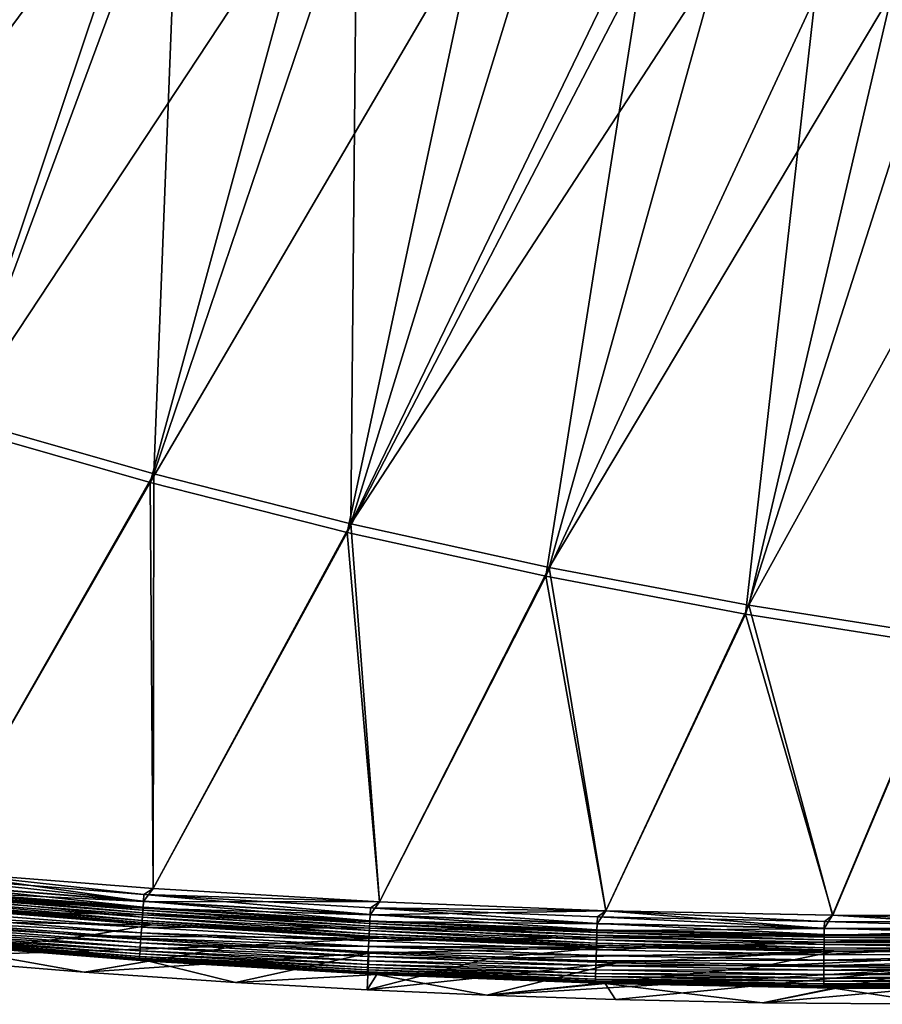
# Model space of a CAD drawing. Header units: metres. Extents: x 0 to 1400, y -1400 to 0.
# Tile 27 of 256: x 356 to 427, y -1400 to -1319. Entities that reach past the tile are written whole.
import ezdxf

# ---------------------------------------------------------------- set-up
doc = ezdxf.new("R2010")
doc.units = ezdxf.units.M

msp = doc.modelspace()

# ---------------------------------------------------------------- linework, layer by layer
at = {"layer": 'None'}
for points in [[(369.142578, -1302.792603, -29.789406), (354.681274, -1298.208374, -29.79483), (351.039581, -1351.628052)], [(334.803131, -1347.221802, -3), (354.025055, -1299.561279, -32.380047), (367.023651, -1303.710327, -32.375198)], [(367.08017, -1356.223145), (369.142578, -1302.792603, -29.789406), (351.039581, -1351.628052)], [(383.759338, -1306.939819, -29.783747), (369.142578, -1302.792603, -29.789406), (367.08017, -1356.223145)], [(350.705841, -1352.335571, -3), (334.803131, -1347.221802, -3), (367.023651, -1303.710327, -32.375198)], [(350.705841, -1352.335571, -3), (367.023651, -1303.710327, -32.375198), (380.231079, -1307.529175, -32.370125)], [(366.763672, -1356.939453, -3), (350.705841, -1352.335571, -3), (380.231079, -1307.529175, -32.370125)], [(366.763672, -1356.939453, -3), (380.231079, -1307.529175, -32.370125), (393.639313, -1311.012207, -32.364841)], [(383.256927, -1360.313232), (383.759338, -1306.939819, -29.783747), (367.08017, -1356.223145)], [(383.256927, -1360.313232), (398.51947, -1310.651245, -29.777874), (383.759338, -1306.939819, -29.783747)], [(406.39563, -1312.441406, -29.774683), (398.51947, -1310.651245, -29.777874), (383.256927, -1360.313232)], [(382.957916, -1361.037842, -3), (366.763672, -1356.939453, -3), (393.639313, -1311.012207, -32.364841)], [(382.957916, -1361.037842, -3), (393.639313, -1311.012207, -32.364841), (407.246643, -1314.153687, -32.35936)], [(413.478149, -1313.940308, -29.771782), (406.39563, -1312.441406, -29.774683), (383.256927, -1360.313232)], [(399.270569, -1364.636108, -3), (382.957916, -1361.037842, -3), (407.246643, -1314.153687, -32.35936)], [(413.478149, -1313.940308, -29.771782), (383.256927, -1360.313232), (399.551849, -1363.903687)], [(399.270569, -1364.636108, -3), (407.246643, -1314.153687, -32.35936), (421.397583, -1317.011841, -32.35355)], [(427.733612, -1316.643921, -29.765865), (413.478149, -1313.940308, -29.771782), (399.551849, -1363.903687)], [(415.684387, -1367.740601, -3), (399.270569, -1364.636108, -3), (421.397583, -1317.011841, -32.35355)], [(427.733612, -1316.643921, -29.765865), (399.551849, -1363.903687), (415.947754, -1367.000732)], [(415.684387, -1367.740601, -3), (421.397583, -1317.011841, -32.35355), (431.363647, -1318.779419, -32.349392)], [(442.43811, -1319.00061, -29.759661), (427.733612, -1316.643921, -29.765865), (415.947754, -1367.000732)], [(432.182953, -1370.358032, -3), (415.684387, -1367.740601, -3), (431.363647, -1318.779419, -32.349392)], [(442.43811, -1319.00061, -29.759661), (415.947754, -1367.000732), (432.428131, -1369.611206)], [(348.437866, -1388.836304), (367.08017, -1356.223145), (351.039581, -1351.628052)], [(348.439728, -1388.836548, -3), (350.705841, -1352.335571, -3), (366.763672, -1356.939453, -3)], [(348.437866, -1388.836304), (367.008392, -1390.293457), (367.08017, -1356.223145)], [(367.008392, -1390.293457), (383.256927, -1360.313232), (367.08017, -1356.223145)], [(367.010254, -1390.293579, -3), (348.439728, -1388.836548, -3), (366.763672, -1356.939453, -3)], [(367.010254, -1390.293579, -3), (366.763672, -1356.939453, -3), (382.957916, -1361.037842, -3)], [(367.008392, -1390.293457), (385.603729, -1391.390015), (383.256927, -1360.313232)], [(385.603729, -1391.390015), (399.551849, -1363.903687), (383.256927, -1360.313232)], [(385.60556, -1391.390137, -3), (367.010254, -1390.293579, -3), (382.957916, -1361.037842, -3)], [(385.60556, -1391.390137, -3), (382.957916, -1361.037842, -3), (399.270569, -1364.636108, -3)], [(385.603729, -1391.390015), (404.216827, -1392.125366), (399.551849, -1363.903687)], [(404.216827, -1392.125366), (415.947754, -1367.000732), (399.551849, -1363.903687)], [(404.218628, -1392.125488, -3), (385.60556, -1391.390137, -3), (399.270569, -1364.636108, -3)], [(404.218628, -1392.125488, -3), (399.270569, -1364.636108, -3), (415.684387, -1367.740601, -3)], [(404.216827, -1392.125366), (422.840698, -1392.49939), (415.947754, -1367.000732)], [(422.840698, -1392.49939), (432.428131, -1369.611206), (415.947754, -1367.000732)], [(422.842499, -1392.49939, -3), (404.218628, -1392.125488, -3), (415.684387, -1367.740601, -3)], [(422.842499, -1392.49939, -3), (415.684387, -1367.740601, -3), (432.182953, -1370.358032, -3)], [(422.840698, -1392.49939), (441.468323, -1392.511841), (432.428131, -1369.611206)], [(441.470093, -1392.511841, -3), (422.842499, -1392.49939, -3), (432.182953, -1370.358032, -3)], [(366.221008, -1391.353271, -0.112516), (348.437866, -1388.836304), (347.628265, -1389.890259, -0.112516)], [(347.630493, -1389.865356, -3.221156), (347.679474, -1389.314819, -3.055977), (366.222748, -1391.328369, -3.221156)], [(347.679474, -1389.314819, -3.055977), (348.439728, -1388.836548, -3), (366.261047, -1390.7771, -3.055977)], [(347.679474, -1389.314819, -3.055977), (366.261047, -1390.7771, -3.055977), (366.222748, -1391.328369, -3.221156)], [(366.221008, -1391.353271, -0.112516), (367.008392, -1390.293457), (348.437866, -1388.836304)], [(348.439728, -1388.836548, -3), (367.010254, -1390.293579, -3), (366.261047, -1390.7771, -3.055977)], [(366.221008, -1391.353271, -0.112516), (347.628265, -1389.890259, -0.112516), (347.578339, -1390.451538, -0.251606)], [(347.585327, -1390.372803, -3.490045), (347.630493, -1389.865356, -3.221156), (366.187439, -1391.83667, -3.490045)], [(347.630493, -1389.865356, -3.221156), (366.222748, -1391.328369, -3.221156), (366.187439, -1391.83667, -3.490045)], [(366.144043, -1392.461548, -0.444534), (347.529816, -1390.996826, -0.444534), (347.439026, -1392.016846, -0.985015)], [(366.130829, -1392.651733, -4.292985), (347.512909, -1391.186646, -4.292985), (347.545654, -1390.818726, -3.851689)], [(366.181976, -1391.915405, -0.251606), (347.578339, -1390.451538, -0.251606), (347.529816, -1390.996826, -0.444534)], [(366.181976, -1391.915405, -0.251606), (347.529816, -1390.996826, -0.444534), (366.144043, -1392.461548, -0.444534)], [(366.156433, -1392.283203, -3.851689), (347.545654, -1390.818726, -3.851689), (347.564697, -1390.604492, -3.660043)], [(366.156433, -1392.283203, -3.851689), (366.130829, -1392.651733, -4.292985), (347.545654, -1390.818726, -3.851689)], [(347.564697, -1390.604492, -3.660043), (347.585327, -1390.372803, -3.490045), (366.171326, -1392.068726, -3.660043)], [(366.171326, -1392.068726, -3.660043), (366.156433, -1392.283203, -3.851689), (347.564697, -1390.604492, -3.660043)], [(366.221008, -1391.353271, -0.112516), (347.578339, -1390.451538, -0.251606), (366.181976, -1391.915405, -0.251606)], [(347.585327, -1390.372803, -3.490045), (366.187439, -1391.83667, -3.490045), (366.171326, -1392.068726, -3.660043)], [(385.603729, -1391.390015), (367.008392, -1390.293457), (366.221008, -1391.353271, -0.112516)], [(366.222748, -1391.328369, -3.221156), (366.261047, -1390.7771, -3.055977), (384.845764, -1392.432007, -3.221156)], [(366.261047, -1390.7771, -3.055977), (367.010254, -1390.293579, -3), (385.60556, -1391.390137, -3)], [(366.261047, -1390.7771, -3.055977), (384.873322, -1391.880127, -3.055977), (384.845764, -1392.432007, -3.221156)], [(366.261047, -1390.7771, -3.055977), (385.60556, -1391.390137, -3), (384.873322, -1391.880127, -3.055977)], [(366.868713, -1393.269897, -5.918313), (346.474365, -1392.942017, -80.052361), (348.207245, -1391.802124, -5.918313)], [(366.099487, -1393.103149, -5.347445), (347.472809, -1391.637451, -5.347445), (347.488281, -1391.463257, -4.797701)], [(366.099487, -1393.103149, -5.347445), (366.868713, -1393.269897, -5.918313), (347.472809, -1391.637451, -5.347445)], [(366.868713, -1393.269897, -5.918313), (348.207245, -1391.802124, -5.918313), (347.472809, -1391.637451, -5.347445)], [(366.111572, -1392.928833, -4.797701), (347.488281, -1391.463257, -4.797701), (347.512909, -1391.186646, -4.292985)], [(366.111572, -1392.928833, -4.797701), (366.099487, -1393.103149, -5.347445), (347.488281, -1391.463257, -4.797701)], [(366.130829, -1392.651733, -4.292985), (366.111572, -1392.928833, -4.797701), (347.512909, -1391.186646, -4.292985)], [(366.171326, -1392.068726, -3.660043), (366.187439, -1391.83667, -3.490045), (384.808716, -1393.173218, -3.660043)], [(384.844513, -1392.457031, -0.112516), (366.221008, -1391.353271, -0.112516), (366.181976, -1391.915405, -0.251606)], [(366.187439, -1391.83667, -3.490045), (366.222748, -1391.328369, -3.221156), (384.820313, -1392.940918, -3.490045)], [(366.187439, -1391.83667, -3.490045), (384.820313, -1392.940918, -3.490045), (384.808716, -1393.173218, -3.660043)], [(384.844513, -1392.457031, -0.112516), (385.603729, -1391.390015), (366.221008, -1391.353271, -0.112516)], [(366.222748, -1391.328369, -3.221156), (384.845764, -1392.432007, -3.221156), (384.820313, -1392.940918, -3.490045)], [(404.216827, -1392.125366), (385.603729, -1391.390015), (384.844513, -1392.457031, -0.112516)], [(384.845764, -1392.432007, -3.221156), (384.873322, -1391.880127, -3.055977), (403.491791, -1393.176147, -3.221156)], [(385.60556, -1391.390137, -3), (404.218628, -1392.125488, -3), (384.873322, -1391.880127, -3.055977)], [(384.873322, -1391.880127, -3.055977), (403.508667, -1392.623779, -3.055977), (403.491791, -1393.176147, -3.221156)], [(384.873322, -1391.880127, -3.055977), (404.218628, -1392.125488, -3), (403.508667, -1392.623779, -3.055977)], [(366.04068, -1393.949585, -1.326719), (347.397583, -1392.482544, -1.326719), (347.359283, -1392.913086, -1.711938)], [(347.397583, -1392.482544, -1.326719), (366.07309, -1393.483154, -0.985015), (347.439026, -1392.016846, -0.985015)], [(366.07309, -1393.483154, -0.985015), (347.397583, -1392.482544, -1.326719), (366.04068, -1393.949585, -1.326719)], [(347.439026, -1392.016846, -0.985015), (366.07309, -1393.483154, -0.985015), (366.144043, -1392.461548, -0.444534)], [(366.07309, -1393.483154, -0.985015), (384.789063, -1393.566528, -0.444534), (366.144043, -1392.461548, -0.444534)], [(384.765686, -1394.034302, -4.797701), (366.111572, -1392.928833, -4.797701), (366.130829, -1392.651733, -4.292985)], [(384.779541, -1393.756958, -4.292985), (366.130829, -1392.651733, -4.292985), (366.156433, -1392.283203, -3.851689)], [(384.779541, -1393.756958, -4.292985), (384.765686, -1394.034302, -4.797701), (366.130829, -1392.651733, -4.292985)], [(384.816376, -1393.019775, -0.251606), (366.181976, -1391.915405, -0.251606), (366.144043, -1392.461548, -0.444534)], [(366.144043, -1392.461548, -0.444534), (384.789063, -1393.566528, -0.444534), (384.816376, -1393.019775, -0.251606)], [(384.797974, -1393.387939, -3.851689), (366.156433, -1392.283203, -3.851689), (366.171326, -1392.068726, -3.660043)], [(384.797974, -1393.387939, -3.851689), (384.779541, -1393.756958, -4.292985), (366.156433, -1392.283203, -3.851689)], [(384.808716, -1393.173218, -3.660043), (384.797974, -1393.387939, -3.851689), (366.171326, -1392.068726, -3.660043)], [(384.844513, -1392.457031, -0.112516), (366.181976, -1391.915405, -0.251606), (384.816376, -1393.019775, -0.251606)], [(403.491058, -1393.201172, -0.112516), (384.844513, -1392.457031, -0.112516), (384.816376, -1393.019775, -0.251606)], [(384.820313, -1392.940918, -3.490045), (384.845764, -1392.432007, -3.221156), (403.476257, -1393.685425, -3.490045)], [(403.491058, -1393.201172, -0.112516), (404.216827, -1392.125366), (384.844513, -1392.457031, -0.112516)], [(384.845764, -1392.432007, -3.221156), (403.491791, -1393.176147, -3.221156), (403.476257, -1393.685425, -3.490045)], [(403.491058, -1393.201172, -0.112516), (422.152924, -1393.585571, -0.112516), (404.216827, -1392.125366)], [(403.491791, -1393.176147, -3.221156), (403.508667, -1392.623779, -3.055977), (422.153198, -1393.560547, -3.221156)], [(404.218628, -1392.125488, -3), (422.159332, -1393.007935, -3.055977), (403.508667, -1392.623779, -3.055977)], [(403.508667, -1392.623779, -3.055977), (422.159332, -1393.007935, -3.055977), (422.153198, -1393.560547, -3.221156)], [(422.152924, -1393.585571, -0.112516), (422.840698, -1392.49939), (404.216827, -1392.125366)], [(404.218628, -1392.125488, -3), (422.842499, -1392.49939, -3), (422.159332, -1393.007935, -3.055977)], [(422.840698, -1392.49939), (422.152924, -1393.585571, -0.112516), (440.822418, -1393.610107, -0.112516)], [(422.842499, -1392.49939, -3), (440.817596, -1393.032471, -3.055977), (422.159332, -1393.007935, -3.055977)], [(441.468323, -1392.511841), (422.840698, -1392.49939), (440.822418, -1393.610107, -0.112516)], [(422.842499, -1392.49939, -3), (441.470093, -1392.511841, -3), (440.817596, -1393.032471, -3.055977)], [(346.474365, -1392.942017, -80.052361), (361.574951, -1394.180176, -80.052361), (346.205963, -1395.929565, -80)], [(361.574951, -1394.180176, -80.052361), (346.474365, -1392.942017, -80.052361), (366.868713, -1393.269897, -5.918313)], [(365.983521, -1394.772583, -2.137379), (347.324463, -1393.304199, -2.137379), (347.293457, -1393.65271, -2.598965)], [(366.010742, -1394.380859, -1.711938), (347.359283, -1392.913086, -1.711938), (347.324463, -1393.304199, -2.137379)], [(366.010742, -1394.380859, -1.711938), (347.324463, -1393.304199, -2.137379), (365.983521, -1394.772583, -2.137379)], [(366.04068, -1393.949585, -1.326719), (347.359283, -1392.913086, -1.711938), (366.010742, -1394.380859, -1.711938)], [(385.547913, -1394.371826, -5.918313), (361.574951, -1394.180176, -80.052361), (366.868713, -1393.269897, -5.918313)], [(384.737946, -1394.589355, -0.985015), (366.07309, -1393.483154, -0.985015), (366.04068, -1393.949585, -1.326719)], [(384.789063, -1393.566528, -0.444534), (366.07309, -1393.483154, -0.985015), (384.737946, -1394.589355, -0.985015)], [(384.756958, -1394.208862, -5.347445), (366.099487, -1393.103149, -5.347445), (366.111572, -1392.928833, -4.797701)], [(384.756958, -1394.208862, -5.347445), (385.547913, -1394.371826, -5.918313), (366.099487, -1393.103149, -5.347445)], [(385.547913, -1394.371826, -5.918313), (366.868713, -1393.269897, -5.918313), (366.099487, -1393.103149, -5.347445)], [(384.765686, -1394.034302, -4.797701), (384.756958, -1394.208862, -5.347445), (366.111572, -1392.928833, -4.797701)], [(403.451355, -1394.502075, -4.292985), (384.779541, -1393.756958, -4.292985), (384.797974, -1393.387939, -3.851689)], [(384.789063, -1393.566528, -0.444534), (403.473846, -1393.764404, -0.251606), (384.816376, -1393.019775, -0.251606)], [(403.462616, -1394.132813, -3.851689), (384.797974, -1393.387939, -3.851689), (384.808716, -1393.173218, -3.660043)], [(403.462616, -1394.132813, -3.851689), (403.451355, -1394.502075, -4.292985), (384.797974, -1393.387939, -3.851689)], [(384.808716, -1393.173218, -3.660043), (384.820313, -1392.940918, -3.490045), (403.469177, -1393.917969, -3.660043)], [(403.469177, -1393.917969, -3.660043), (403.462616, -1394.132813, -3.851689), (384.808716, -1393.173218, -3.660043)], [(384.816376, -1393.019775, -0.251606), (403.473846, -1393.764404, -0.251606), (403.491058, -1393.201172, -0.112516)], [(384.820313, -1392.940918, -3.490045), (403.476257, -1393.685425, -3.490045), (403.469177, -1393.917969, -3.660043)], [(403.473846, -1393.764404, -0.251606), (422.152924, -1393.585571, -0.112516), (403.491058, -1393.201172, -0.112516)], [(403.476257, -1393.685425, -3.490045), (403.491791, -1393.176147, -3.221156), (422.147552, -1394.070068, -3.490045)], [(403.491791, -1393.176147, -3.221156), (422.153198, -1393.560547, -3.221156), (422.147552, -1394.070068, -3.490045)], [(422.153198, -1393.560547, -3.221156), (422.159332, -1393.007935, -3.055977), (440.822205, -1393.585205, -3.221156)], [(422.159332, -1393.007935, -3.055977), (440.817596, -1393.032471, -3.055977), (440.822205, -1393.585205, -3.221156)], [(361.574951, -1394.180176, -80.052361), (373.971252, -1395.018188, -80.052361), (346.205963, -1395.929565, -80)], [(365.920624, -1395.678467, -3.61347), (347.243988, -1394.20874, -3.61347), (347.226044, -1394.4104, -4.157492)], [(365.938232, -1395.424561, -3.09242), (347.266541, -1393.9552, -3.09242), (347.243988, -1394.20874, -3.61347)], [(365.938232, -1395.424561, -3.09242), (347.243988, -1394.20874, -3.61347), (365.920624, -1395.678467, -3.61347)], [(365.95929, -1395.12146, -2.598965), (347.293457, -1393.65271, -2.598965), (347.266541, -1393.9552, -3.09242)], [(365.95929, -1395.12146, -2.598965), (347.266541, -1393.9552, -3.09242), (365.938232, -1395.424561, -3.09242)], [(365.983521, -1394.772583, -2.137379), (347.293457, -1393.65271, -2.598965), (365.95929, -1395.12146, -2.598965)], [(373.971252, -1395.018188, -80.052361), (361.574951, -1394.180176, -80.052361), (385.547913, -1394.371826, -5.918313)], [(384.71463, -1395.056274, -1.326719), (366.04068, -1393.949585, -1.326719), (366.010742, -1394.380859, -1.711938)], [(384.737946, -1394.589355, -0.985015), (366.04068, -1393.949585, -1.326719), (384.71463, -1395.056274, -1.326719)], [(403.457153, -1394.311523, -0.444534), (384.789063, -1393.566528, -0.444534), (384.737946, -1394.589355, -0.985015)], [(403.437531, -1394.954346, -5.347445), (384.756958, -1394.208862, -5.347445), (384.765686, -1394.034302, -4.797701)], [(403.437531, -1394.954346, -5.347445), (404.238434, -1395.108765, -5.918313), (384.756958, -1394.208862, -5.347445)], [(404.238434, -1395.108765, -5.918313), (385.547913, -1394.371826, -5.918313), (384.756958, -1394.208862, -5.347445)], [(403.442871, -1394.779663, -4.797701), (384.765686, -1394.034302, -4.797701), (384.779541, -1393.756958, -4.292985)], [(403.442871, -1394.779663, -4.797701), (403.437531, -1394.954346, -5.347445), (384.765686, -1394.034302, -4.797701)], [(403.451355, -1394.502075, -4.292985), (403.442871, -1394.779663, -4.797701), (384.779541, -1393.756958, -4.292985)], [(403.473846, -1393.764404, -0.251606), (384.789063, -1393.566528, -0.444534), (403.457153, -1394.311523, -0.444534)], [(422.138489, -1394.886963, -4.292985), (403.451355, -1394.502075, -4.292985), (403.462616, -1394.132813, -3.851689)], [(422.146667, -1394.149048, -0.251606), (403.473846, -1393.764404, -0.251606), (403.457153, -1394.311523, -0.444534)], [(422.146667, -1394.149048, -0.251606), (403.457153, -1394.311523, -0.444534), (422.140625, -1394.696411, -0.444534)], [(422.142578, -1394.5177, -3.851689), (403.462616, -1394.132813, -3.851689), (403.469177, -1393.917969, -3.660043)], [(422.142578, -1394.5177, -3.851689), (422.138489, -1394.886963, -4.292985), (403.462616, -1394.132813, -3.851689)], [(403.469177, -1393.917969, -3.660043), (403.476257, -1393.685425, -3.490045), (422.144989, -1394.302612, -3.660043)], [(422.144989, -1394.302612, -3.660043), (422.142578, -1394.5177, -3.851689), (403.469177, -1393.917969, -3.660043)], [(422.152924, -1393.585571, -0.112516), (403.473846, -1393.764404, -0.251606), (422.146667, -1394.149048, -0.251606)], [(403.476257, -1393.685425, -3.490045), (422.147552, -1394.070068, -3.490045), (422.144989, -1394.302612, -3.660043)], [(440.827118, -1394.173584, -0.251606), (422.146667, -1394.149048, -0.251606), (422.140625, -1394.696411, -0.444534)], [(440.827118, -1394.173584, -0.251606), (422.140625, -1394.696411, -0.444534), (440.831696, -1394.720947, -0.444534)], [(440.8302, -1394.542236, -3.851689), (422.142578, -1394.5177, -3.851689), (422.144989, -1394.302612, -3.660043)], [(422.144989, -1394.302612, -3.660043), (422.147552, -1394.070068, -3.490045), (440.8284, -1394.327271, -3.660043)], [(440.8284, -1394.327271, -3.660043), (440.8302, -1394.542236, -3.851689), (422.144989, -1394.302612, -3.660043)], [(440.822418, -1393.610107, -0.112516), (422.152924, -1393.585571, -0.112516), (422.146667, -1394.149048, -0.251606)], [(440.822418, -1393.610107, -0.112516), (422.146667, -1394.149048, -0.251606), (440.827118, -1394.173584, -0.251606)], [(422.147552, -1394.070068, -3.490045), (422.153198, -1393.560547, -3.221156), (440.826477, -1394.094604, -3.490045)], [(422.147552, -1394.070068, -3.490045), (440.826477, -1394.094604, -3.490045), (440.8284, -1394.327271, -3.660043)], [(422.153198, -1393.560547, -3.221156), (440.822205, -1393.585205, -3.221156), (440.826477, -1394.094604, -3.490045)], [(361.353668, -1397.171509, -80), (347.943695, -1394.790161, -5.865956), (346.205963, -1395.929565, -80)], [(346.205963, -1395.929565, -80), (373.971252, -1395.018188, -80.052361), (361.353668, -1397.171509, -80)], [(365.896271, -1396.028931, -4.718482), (347.21283, -1394.558716, -4.718482), (347.204498, -1394.652588, -5.290087)], [(347.943695, -1394.790161, -5.865956), (366.6633, -1396.262451, -5.865956), (347.204498, -1394.652588, -5.290087)], [(347.204498, -1394.652588, -5.290087), (366.6633, -1396.262451, -5.865956), (365.88974, -1396.122925, -5.290087)], [(365.896271, -1396.028931, -4.718482), (347.204498, -1394.652588, -5.290087), (365.88974, -1396.122925, -5.290087)], [(365.906586, -1395.880371, -4.157492), (347.226044, -1394.4104, -4.157492), (347.21283, -1394.558716, -4.718482)], [(365.906586, -1395.880371, -4.157492), (347.21283, -1394.558716, -4.718482), (365.896271, -1396.028931, -4.718482)], [(365.920624, -1395.678467, -3.61347), (347.226044, -1394.4104, -4.157492), (365.906586, -1395.880371, -4.157492)], [(366.6633, -1396.262451, -5.865956), (347.943695, -1394.790161, -5.865956), (361.353668, -1397.171509, -80)], [(373.971252, -1395.018188, -80.052361), (384.744537, -1395.616333, -80.052361), (361.353668, -1397.171509, -80)], [(384.673462, -1395.880249, -2.137379), (365.983521, -1394.772583, -2.137379), (365.95929, -1395.12146, -2.598965)], [(384.693054, -1395.488037, -1.711938), (366.010742, -1394.380859, -1.711938), (365.983521, -1394.772583, -2.137379)], [(384.693054, -1395.488037, -1.711938), (365.983521, -1394.772583, -2.137379), (384.673462, -1395.880249, -2.137379)], [(384.71463, -1395.056274, -1.326719), (366.010742, -1394.380859, -1.711938), (384.693054, -1395.488037, -1.711938)], [(404.238434, -1395.108765, -5.918313), (373.971252, -1395.018188, -80.052361), (385.547913, -1394.371826, -5.918313)], [(404.238434, -1395.108765, -5.918313), (384.744537, -1395.616333, -80.052361), (373.971252, -1395.018188, -80.052361)], [(403.411652, -1395.80249, -1.326719), (384.71463, -1395.056274, -1.326719), (384.693054, -1395.488037, -1.711938)], [(403.425934, -1395.335083, -0.985015), (384.737946, -1394.589355, -0.985015), (384.71463, -1395.056274, -1.326719)], [(403.425934, -1395.335083, -0.985015), (384.71463, -1395.056274, -1.326719), (403.411652, -1395.80249, -1.326719)], [(403.457153, -1394.311523, -0.444534), (384.737946, -1394.589355, -0.985015), (403.425934, -1395.335083, -0.985015)], [(394.555511, -1396.055908, -80.052361), (384.744537, -1395.616333, -80.052361), (404.238434, -1395.108765, -5.918313)], [(422.933746, -1395.481201, -5.918313), (394.555511, -1396.055908, -80.052361), (404.238434, -1395.108765, -5.918313)], [(422.140625, -1394.696411, -0.444534), (403.457153, -1394.311523, -0.444534), (403.425934, -1395.335083, -0.985015)], [(422.140625, -1394.696411, -0.444534), (403.425934, -1395.335083, -0.985015), (422.129272, -1395.720337, -0.985015)], [(422.133484, -1395.339478, -5.347445), (403.437531, -1394.954346, -5.347445), (403.442871, -1394.779663, -4.797701)], [(422.133484, -1395.339478, -5.347445), (422.933746, -1395.481201, -5.918313), (403.437531, -1394.954346, -5.347445)], [(422.933746, -1395.481201, -5.918313), (404.238434, -1395.108765, -5.918313), (403.437531, -1394.954346, -5.347445)], [(422.135437, -1395.164673, -4.797701), (403.442871, -1394.779663, -4.797701), (403.451355, -1394.502075, -4.292985)], [(422.135437, -1395.164673, -4.797701), (422.133484, -1395.339478, -5.347445), (403.442871, -1394.779663, -4.797701)], [(422.138489, -1394.886963, -4.292985), (422.135437, -1395.164673, -4.797701), (403.451355, -1394.502075, -4.292985)], [(440.831696, -1394.720947, -0.444534), (422.140625, -1394.696411, -0.444534), (422.129272, -1395.720337, -0.985015)], [(440.831696, -1394.720947, -0.444534), (422.129272, -1395.720337, -0.985015), (440.84024, -1395.744995, -0.985015)], [(440.835602, -1395.189331, -4.797701), (422.135437, -1395.164673, -4.797701), (422.138489, -1394.886963, -4.292985)], [(440.833282, -1394.911621, -4.292985), (422.138489, -1394.886963, -4.292985), (422.142578, -1394.5177, -3.851689)], [(440.833282, -1394.911621, -4.292985), (440.835602, -1395.189331, -4.797701), (422.138489, -1394.886963, -4.292985)], [(440.8302, -1394.542236, -3.851689), (440.833282, -1394.911621, -4.292985), (422.142578, -1394.5177, -3.851689)], [(361.353668, -1397.171509, -80), (384.744537, -1395.616333, -80.052361), (373.788544, -1398.012207, -80)], [(384.618042, -1396.989258, -4.157492), (365.906586, -1395.880371, -4.157492), (365.896271, -1396.028931, -4.718482)], [(384.628143, -1396.787109, -3.61347), (365.920624, -1395.678467, -3.61347), (365.906586, -1395.880371, -4.157492)], [(384.628143, -1396.787109, -3.61347), (365.906586, -1395.880371, -4.157492), (384.618042, -1396.989258, -4.157492)], [(384.640839, -1396.532959, -3.09242), (365.938232, -1395.424561, -3.09242), (365.920624, -1395.678467, -3.61347)], [(384.640839, -1396.532959, -3.09242), (365.920624, -1395.678467, -3.61347), (384.628143, -1396.787109, -3.61347)], [(384.656006, -1396.229492, -2.598965), (365.95929, -1395.12146, -2.598965), (365.938232, -1395.424561, -3.09242)], [(384.656006, -1396.229492, -2.598965), (365.938232, -1395.424561, -3.09242), (384.640839, -1396.532959, -3.09242)], [(384.673462, -1395.880249, -2.137379), (365.95929, -1395.12146, -2.598965), (384.656006, -1396.229492, -2.598965)], [(384.744537, -1395.616333, -80.052361), (384.595398, -1398.612183, -80), (373.788544, -1398.012207, -80)], [(384.744537, -1395.616333, -80.052361), (394.555511, -1396.055908, -80.052361), (384.595398, -1398.612183, -80)], [(403.386505, -1396.626953, -2.137379), (384.673462, -1395.880249, -2.137379), (384.656006, -1396.229492, -2.598965)], [(403.398468, -1396.234497, -1.711938), (384.693054, -1395.488037, -1.711938), (384.673462, -1395.880249, -2.137379)], [(403.398468, -1396.234497, -1.711938), (384.673462, -1395.880249, -2.137379), (403.386505, -1396.626953, -2.137379)], [(403.411652, -1395.80249, -1.326719), (384.693054, -1395.488037, -1.711938), (403.398468, -1396.234497, -1.711938)], [(422.933746, -1395.481201, -5.918313), (405.097931, -1396.416748, -80.052361), (394.555511, -1396.055908, -80.052361)], [(422.124084, -1396.187988, -1.326719), (403.411652, -1395.80249, -1.326719), (403.398468, -1396.234497, -1.711938)], [(422.129272, -1395.720337, -0.985015), (403.425934, -1395.335083, -0.985015), (403.411652, -1395.80249, -1.326719)], [(422.129272, -1395.720337, -0.985015), (403.411652, -1395.80249, -1.326719), (422.124084, -1396.187988, -1.326719)], [(417.134186, -1396.6875, -80.052361), (405.097931, -1396.416748, -80.052361), (422.933746, -1395.481201, -5.918313)], [(441.62738, -1395.48999, -5.918313), (417.134186, -1396.6875, -80.052361), (422.933746, -1395.481201, -5.918313)], [(431.562134, -1396.813965, -80.052361), (417.134186, -1396.6875, -80.052361), (441.62738, -1395.48999, -5.918313)], [(440.84024, -1395.744995, -0.985015), (422.129272, -1395.720337, -0.985015), (422.124084, -1396.187988, -1.326719)], [(440.84024, -1395.744995, -0.985015), (422.124084, -1396.187988, -1.326719), (440.844147, -1396.212524, -1.326719)], [(440.837067, -1395.364136, -5.347445), (422.133484, -1395.339478, -5.347445), (422.135437, -1395.164673, -4.797701)], [(440.837067, -1395.364136, -5.347445), (441.62738, -1395.48999, -5.918313), (422.133484, -1395.339478, -5.347445)], [(441.62738, -1395.48999, -5.918313), (422.933746, -1395.481201, -5.918313), (422.133484, -1395.339478, -5.347445)], [(440.835602, -1395.189331, -4.797701), (440.837067, -1395.364136, -5.347445), (422.135437, -1395.164673, -4.797701)], [(373.788544, -1398.012207, -80), (366.6633, -1396.262451, -5.865956), (361.353668, -1397.171509, -80)], [(384.610596, -1397.137939, -4.718482), (365.896271, -1396.028931, -4.718482), (365.88974, -1396.122925, -5.290087)], [(366.6633, -1396.262451, -5.865956), (385.400696, -1397.367798, -5.865956), (365.88974, -1396.122925, -5.290087)], [(365.88974, -1396.122925, -5.290087), (385.400696, -1397.367798, -5.865956), (384.605896, -1397.232056, -5.290087)], [(384.610596, -1397.137939, -4.718482), (365.88974, -1396.122925, -5.290087), (384.605896, -1397.232056, -5.290087)], [(384.618042, -1396.989258, -4.157492), (365.896271, -1396.028931, -4.718482), (384.610596, -1397.137939, -4.718482)], [(385.400696, -1397.367798, -5.865956), (366.6633, -1396.262451, -5.865956), (373.788544, -1398.012207, -80)], [(394.555511, -1396.055908, -80.052361), (405.097931, -1396.416748, -80.052361), (384.595398, -1398.612183, -80)], [(384.595398, -1398.612183, -80), (405.097931, -1396.416748, -80.052361), (394.43689, -1399.053101, -80)], [(403.366577, -1397.280151, -3.09242), (384.640839, -1396.532959, -3.09242), (384.628143, -1396.787109, -3.61347)], [(403.375824, -1396.976563, -2.598965), (384.656006, -1396.229492, -2.598965), (384.640839, -1396.532959, -3.09242)], [(403.375824, -1396.976563, -2.598965), (384.640839, -1396.532959, -3.09242), (403.366577, -1397.280151, -3.09242)], [(403.386505, -1396.626953, -2.137379), (384.656006, -1396.229492, -2.598965), (403.375824, -1396.976563, -2.598965)], [(405.097931, -1396.416748, -80.052361), (417.134186, -1396.6875, -80.052361), (394.43689, -1399.053101, -80)], [(394.43689, -1399.053101, -80), (417.134186, -1396.6875, -80.052361), (431.562134, -1396.813965, -80.052361)], [(422.11496, -1397.012817, -2.137379), (403.386505, -1396.626953, -2.137379), (403.375824, -1396.976563, -2.598965)], [(422.119293, -1396.620117, -1.711938), (403.398468, -1396.234497, -1.711938), (403.386505, -1396.626953, -2.137379)], [(422.119293, -1396.620117, -1.711938), (403.386505, -1396.626953, -2.137379), (422.11496, -1397.012817, -2.137379)], [(422.124084, -1396.187988, -1.326719), (403.398468, -1396.234497, -1.711938), (422.119293, -1396.620117, -1.711938)], [(431.558289, -1399.813477, -80), (417.085602, -1399.686646, -80), (450.876984, -1396.645264, -80.052361)], [(450.876984, -1396.645264, -80.052361), (417.085602, -1399.686646, -80), (431.562134, -1396.813965, -80.052361)], [(440.847778, -1396.644775, -1.711938), (422.119293, -1396.620117, -1.711938), (422.11496, -1397.012817, -2.137379)], [(440.847778, -1396.644775, -1.711938), (422.11496, -1397.012817, -2.137379), (440.851044, -1397.037476, -2.137379)], [(440.844147, -1396.212524, -1.326719), (422.124084, -1396.187988, -1.326719), (422.119293, -1396.620117, -1.711938)], [(440.844147, -1396.212524, -1.326719), (422.119293, -1396.620117, -1.711938), (440.847778, -1396.644775, -1.711938)], [(384.595398, -1398.612183, -80), (385.400696, -1397.367798, -5.865956), (373.788544, -1398.012207, -80)], [(385.400696, -1397.367798, -5.865956), (384.595398, -1398.612183, -80), (394.43689, -1399.053101, -80)], [(403.348083, -1397.885742, -4.718482), (384.610596, -1397.137939, -4.718482), (384.605896, -1397.232056, -5.290087)], [(385.400696, -1397.367798, -5.865956), (404.149445, -1398.107056, -5.865956), (384.605896, -1397.232056, -5.290087)], [(384.605896, -1397.232056, -5.290087), (404.149445, -1398.107056, -5.865956), (403.345215, -1397.97998, -5.290087)], [(403.348083, -1397.885742, -4.718482), (384.605896, -1397.232056, -5.290087), (403.345215, -1397.97998, -5.290087)], [(403.352631, -1397.736938, -4.157492), (384.618042, -1396.989258, -4.157492), (384.610596, -1397.137939, -4.718482)], [(403.352631, -1397.736938, -4.157492), (384.610596, -1397.137939, -4.718482), (403.348083, -1397.885742, -4.718482)], [(403.358795, -1397.534546, -3.61347), (384.628143, -1396.787109, -3.61347), (384.618042, -1396.989258, -4.157492)], [(403.358795, -1397.534546, -3.61347), (384.618042, -1396.989258, -4.157492), (403.352631, -1397.736938, -4.157492)], [(403.366577, -1397.280151, -3.09242), (384.628143, -1396.787109, -3.61347), (403.358795, -1397.534546, -3.61347)], [(404.149445, -1398.107056, -5.865956), (385.400696, -1397.367798, -5.865956), (394.43689, -1399.053101, -80)], [(431.562134, -1396.813965, -80.052361), (405.012024, -1399.415039, -80), (394.43689, -1399.053101, -80)], [(422.104889, -1397.920776, -3.61347), (403.358795, -1397.534546, -3.61347), (403.352631, -1397.736938, -4.157492)], [(422.107697, -1397.66626, -3.09242), (403.366577, -1397.280151, -3.09242), (403.358795, -1397.534546, -3.61347)], [(422.107697, -1397.66626, -3.09242), (403.358795, -1397.534546, -3.61347), (422.104889, -1397.920776, -3.61347)], [(422.111084, -1397.362549, -2.598965), (403.375824, -1396.976563, -2.598965), (403.366577, -1397.280151, -3.09242)], [(422.111084, -1397.362549, -2.598965), (403.366577, -1397.280151, -3.09242), (422.107697, -1397.66626, -3.09242)], [(422.11496, -1397.012817, -2.137379), (403.375824, -1396.976563, -2.598965), (422.111084, -1397.362549, -2.598965)], [(417.085602, -1399.686646, -80), (405.012024, -1399.415039, -80), (431.562134, -1396.813965, -80.052361)], [(440.853973, -1397.387207, -2.598965), (422.111084, -1397.362549, -2.598965), (422.107697, -1397.66626, -3.09242)], [(440.853973, -1397.387207, -2.598965), (422.107697, -1397.66626, -3.09242), (440.856506, -1397.690918, -3.09242)], [(440.851044, -1397.037476, -2.137379), (422.11496, -1397.012817, -2.137379), (422.111084, -1397.362549, -2.598965)], [(440.851044, -1397.037476, -2.137379), (422.111084, -1397.362549, -2.598965), (440.853973, -1397.387207, -2.598965)], [(404.149445, -1398.107056, -5.865956), (394.43689, -1399.053101, -80), (405.012024, -1399.415039, -80)], [(422.100983, -1398.272095, -4.718482), (403.348083, -1397.885742, -4.718482), (403.345215, -1397.97998, -5.290087)], [(404.149445, -1398.107056, -5.865956), (422.099945, -1398.366211, -5.290087), (403.345215, -1397.97998, -5.290087)], [(403.345215, -1397.97998, -5.290087), (422.099945, -1398.366211, -5.290087), (422.100983, -1398.272095, -4.718482)], [(422.102631, -1398.123169, -4.157492), (403.352631, -1397.736938, -4.157492), (403.348083, -1397.885742, -4.718482)], [(422.102631, -1398.123169, -4.157492), (403.348083, -1397.885742, -4.718482), (422.100983, -1398.272095, -4.718482)], [(422.104889, -1397.920776, -3.61347), (403.352631, -1397.736938, -4.157492), (422.102631, -1398.123169, -4.157492)], [(404.149445, -1398.107056, -5.865956), (422.903015, -1398.480713, -5.865956), (422.099945, -1398.366211, -5.290087)], [(422.903015, -1398.480713, -5.865956), (404.149445, -1398.107056, -5.865956), (417.085602, -1399.686646, -80)], [(417.085602, -1399.686646, -80), (404.149445, -1398.107056, -5.865956), (405.012024, -1399.415039, -80)], [(422.099945, -1398.366211, -5.290087), (440.861572, -1398.296753, -4.718482), (422.100983, -1398.272095, -4.718482)], [(440.861572, -1398.296753, -4.718482), (422.099945, -1398.366211, -5.290087), (440.862335, -1398.390991, -5.290087)], [(440.860321, -1398.147827, -4.157492), (422.102631, -1398.123169, -4.157492), (422.100983, -1398.272095, -4.718482)], [(422.100983, -1398.272095, -4.718482), (440.861572, -1398.296753, -4.718482), (440.860321, -1398.147827, -4.157492)], [(440.858612, -1397.945435, -3.61347), (422.104889, -1397.920776, -3.61347), (422.102631, -1398.123169, -4.157492)], [(440.858612, -1397.945435, -3.61347), (422.102631, -1398.123169, -4.157492), (440.860321, -1398.147827, -4.157492)], [(440.856506, -1397.690918, -3.09242), (422.107697, -1397.66626, -3.09242), (422.104889, -1397.920776, -3.61347)], [(440.856506, -1397.690918, -3.09242), (422.104889, -1397.920776, -3.61347), (440.858612, -1397.945435, -3.61347)], [(431.558289, -1399.813477, -80), (422.903015, -1398.480713, -5.865956), (417.085602, -1399.686646, -80)], [(422.903015, -1398.480713, -5.865956), (441.654907, -1398.489502, -5.865956), (422.099945, -1398.366211, -5.290087)], [(422.099945, -1398.366211, -5.290087), (441.654907, -1398.489502, -5.865956), (440.862335, -1398.390991, -5.290087)], [(441.654907, -1398.489502, -5.865956), (422.903015, -1398.480713, -5.865956), (431.558289, -1399.813477, -80)]]:
    msp.add_3dface(points, dxfattribs=at)

doc.saveas('drawing.dxf')
